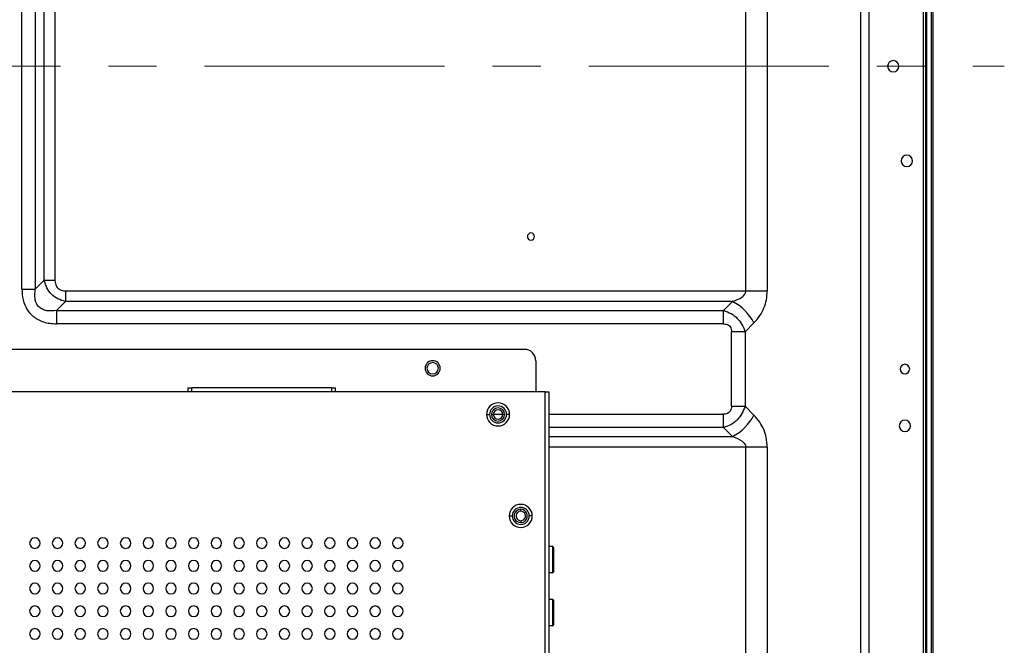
# Model space of a CAD drawing. Header units: millimetres. Extents: x 0 to 1118, y 0 to 864.
# Tile 95 of 256: x 928 to 980, y 417 to 450. Entities that reach past the tile are written whole.
import ezdxf

# ---------------------------------------------------------------- set-up
doc = ezdxf.new("R2010")
doc.units = ezdxf.units.MM
doc.linetypes.add('CENTERX2', pattern=[20.32, 12.7, -2.54, 2.54, -2.54])

msp = doc.modelspace()

# ---------------------------------------------------------------- linework, layer by layer
at = {"color": 7, "linetype": 'Continuous', "lineweight": 25}
for p, q in [((975.4932, 360.9421), (975.4932, 542.3522)), ((975.5932, 540.5322), (975.5932, 360.8378)), ((975.8932, 540.5322), (975.8932, 353.785)), ((975.9932, 353.785), (975.9932, 540.5322)), ((927.7986, 435.3828), (927.7986, 477.356)), ((928.5057, 477.3559), (928.5057, 435.3828)), ((928.9784, 435.8556), (928.9784, 476.8831)), ((966.0941, 435.2899), (966.0941, 476.966)), ((967.2255, 476.966), (967.2255, 435.2899)), ((929.5442, 459.4019), (929.5442, 435.8556)), ((928.9784, 435.8556), (928.5057, 435.3828)), ((928.9784, 435.8556), (929.5442, 435.8556)), ((927.7986, 435.3828), (928.5057, 435.3828)), ((930.1099, 435.2899), (966.0941, 435.2899)), ((930.1099, 435.2899), (930.1099, 434.7242)), ((966.0941, 435.2899), (967.2255, 435.2899)), ((929.6371, 434.2514), (930.1099, 434.7242)), ((965.3911, 434.7242), (930.1099, 434.7242)), ((965.3911, 434.7242), (964.9184, 434.2514)), ((929.6371, 434.2514), (929.6371, 433.5443)), ((929.6371, 434.2514), (964.9184, 434.2514)), ((964.9184, 433.5443), (964.9184, 434.2514)), ((964.9184, 433.5443), (929.6371, 433.5443)), ((966.0497, 433.1201), (966.5225, 433.5929)), ((966.0497, 433.1201), (965.3426, 433.1201)), ((965.3426, 429.197), (965.3426, 433.1201)), ((966.0497, 433.1201), (966.0497, 429.197)), ((954.3852, 432.1986), (873.6072, 432.1986)), ((954.9852, 431.5986), (954.9852, 429.9586)), ((955.4852, 429.9586), (869.9268, 429.9586)), ((936.5832, 430.1586), (936.5832, 429.9586)), ((936.5832, 430.1586), (936.7832, 430.1586)), ((936.7832, 429.9586), (936.7832, 430.1586)), ((944.1832, 430.1586), (936.7832, 430.1586)), ((944.1832, 430.1586), (944.1832, 429.9586)), ((944.1832, 430.1586), (944.3832, 430.1586)), ((944.3832, 429.9586), (944.3832, 430.1586)), ((955.4852, 358.4462), (955.4852, 429.9586)), ((955.4852, 429.9586), (955.6852, 429.9586)), ((955.6852, 358.4462), (955.6852, 429.9586)), ((965.3426, 429.197), (966.0497, 429.197)), ((966.5225, 428.7242), (966.0497, 429.197)), ((952.3752, 428.7586), (952.5352, 428.7586)), ((952.6352, 428.7586), (952.7352, 428.7586)), ((953.3352, 428.7586), (953.2352, 428.7586)), ((953.5952, 428.7586), (953.4352, 428.7586)), ((964.9184, 428.0657), (964.9184, 428.7728)), ((964.9184, 428.0657), (965.3911, 427.5929)), ((967.2255, 427.0272), (966.0941, 427.0272)), ((954.1852, 423.6444), (954.1852, 423.7444)), ((953.5752, 423.3944), (953.7352, 423.3944)), ((954.1852, 423.1444), (954.1852, 423.0444)), ((954.4219, 423.3824), (954.4349, 423.3824)), ((954.4219, 423.3824), (954.4219, 423.3138)), ((954.7952, 423.3944), (954.6352, 423.3944)), ((955.8618, 421.7823), (955.6852, 421.7824)), ((955.8618, 421.7823), (955.8618, 420.3842)), ((955.9218, 421.7223), (955.9218, 420.444)), ((955.8618, 420.3823), (955.6852, 420.3824)), ((955.8618, 420.3842), (955.8618, 420.3823)), ((955.9218, 420.444), (955.9218, 420.4424)), ((955.8618, 418.9823), (955.6852, 418.9824)), ((955.8618, 418.9823), (955.8618, 417.5842)), ((955.9218, 418.9223), (955.9218, 417.644)), ((955.8618, 417.5823), (955.6852, 417.5824)), ((955.8618, 417.5842), (955.8618, 417.5823)), ((955.9218, 417.644), (955.9218, 417.6424))]:
    msp.add_line(p, q, dxfattribs=at)
at = {"color": 8, "linetype": 'Continuous', "lineweight": 25}
for p, q in [((975.6532, 540.5322), (975.6532, 360.7393)), ((972.1811, 361.0778), (972.1811, 539.1794)), ((972.6054, 539.1794), (972.6054, 361.0778)), ((952.7356, 428.7728), (953.2348, 428.7728)), ((955.6852, 428.7728), (964.9184, 428.7728)), ((964.9184, 428.0657), (955.6852, 428.0657)), ((955.6852, 427.5929), (965.3911, 427.5929)), ((966.0941, 427.0272), (955.6852, 427.0272)), ((966.0941, 361.0778), (966.0941, 427.0272)), ((967.2255, 427.0272), (967.2255, 361.0778))]:
    msp.add_line(p, q, dxfattribs=at)
at = {"color": 7, "linetype": 'CENTERX2', "lineweight": 18}
msp.add_line((632.6604, 447.1586), (979.7646, 447.1586), dxfattribs=at)
at = {"color": 7, "linetype": 'Continuous', "lineweight": 25}
for centre, radius, start, end in [((973.8932, 447.1586), 0.3, 0, 180), ((973.8932, 447.1586), 0.3, 180, 0), ((974.6103, 442.1586), 0.3, 0, 180), ((974.6103, 442.1586), 0.3, 180, 0), ((954.7268, 438.1586), 0.19, 0, 180), ((954.7268, 438.1586), 0.19, 180, 0), ((964.1871, 432.3888), 2.6275, 27.27375, 62.72624), ((954.3852, 431.5986), 0.6, 0, 90), ((949.5268, 431.1986), 0.4, 0, 180), ((949.5268, 431.1986), 0.3, 0, 180), ((974.5103, 431.1586), 0.25, 0, 180), ((949.5268, 431.1986), 0.4, 180, 0), ((949.5268, 431.1986), 0.3, 180, 0), ((974.5103, 431.1586), 0.25, 180, 0), ((952.9852, 428.7586), 0.61, 0, 180), ((952.9852, 428.7586), 0.45, 0, 180), ((952.9852, 428.7586), 0.61, 180, 0), ((952.9852, 428.7586), 0.45, 180, 0), ((952.9852, 428.7586), 0.35, 0, 180), ((952.9852, 428.7586), 0.35, 180, 0), ((952.9852, 428.7586), 0.25, 0, 180), ((952.9852, 428.7586), 0.25, 180, 0), ((964.1871, 429.9283), 2.6275, 297.27362, 332.72623), ((974.5103, 428.1586), 0.3, 0, 180), ((974.5103, 428.1586), 0.3, 180, 0), ((954.1852, 423.3944), 0.61, 0, 180), ((954.1852, 423.3944), 0.45, 0, 180), ((954.1852, 423.3944), 0.35, 134.80144, 270), ((954.1852, 423.3944), 0.25, 134.80144, 270), ((954.1852, 423.3944), 0.35, 90, 134.80144), ((954.1852, 423.3944), 0.25, 90, 134.80144), ((954.1852, 423.3944), 0.35, 314.80144, 90), ((954.1852, 423.3944), 0.25, 314.80144, 90), ((954.1852, 423.3944), 0.61, 180, 0), ((954.1852, 423.3944), 0.45, 180, 0), ((954.1852, 423.3944), 0.25, 270, 314.80144), ((954.1852, 423.3944), 0.35, 270, 314.80144), ((928.4852, 421.9586), 0.28, 0, 180), ((928.4852, 421.9586), 0.28, 180, 0), ((929.6852, 421.9586), 0.28, 0, 180), ((929.6852, 421.9586), 0.28, 180, 0), ((930.8852, 421.9586), 0.28, 0, 180), ((930.8852, 421.9586), 0.28, 180, 0), ((932.0852, 421.9586), 0.28, 0, 180), ((932.0852, 421.9586), 0.28, 180, 0), ((933.2852, 421.9586), 0.28, 0, 180), ((933.2852, 421.9586), 0.28, 180, 0), ((934.4852, 421.9586), 0.28, 0, 180), ((934.4852, 421.9586), 0.28, 180, 0), ((935.6852, 421.9586), 0.28, 0, 180), ((935.6852, 421.9586), 0.28, 180, 0), ((936.8852, 421.9586), 0.28, 0, 180), ((936.8852, 421.9586), 0.28, 180, 0), ((938.0852, 421.9586), 0.28, 0, 180), ((938.0852, 421.9586), 0.28, 180, 0), ((939.2852, 421.9586), 0.28, 0, 180), ((939.2852, 421.9586), 0.28, 180, 0), ((940.4852, 421.9586), 0.28, 0, 180), ((940.4852, 421.9586), 0.28, 180, 0), ((941.6852, 421.9586), 0.28, 0, 180), ((941.6852, 421.9586), 0.28, 180, 0), ((942.8852, 421.9586), 0.28, 0, 180), ((942.8852, 421.9586), 0.28, 180, 0), ((944.0852, 421.9586), 0.28, 0, 180), ((944.0852, 421.9586), 0.28, 180, 0), ((945.2852, 421.9586), 0.28, 0, 180), ((945.2852, 421.9586), 0.28, 180, 0), ((946.4852, 421.9586), 0.28, 0, 180), ((946.4852, 421.9586), 0.28, 180, 0), ((947.6852, 421.9586), 0.28, 0, 180), ((947.6852, 421.9586), 0.28, 180, 0), ((955.8618, 421.7223), 0.06, 359.99882, 89.99898), ((928.4852, 420.7586), 0.28, 0, 180), ((929.6852, 420.7586), 0.28, 0, 180), ((930.8852, 420.7586), 0.28, 0, 180), ((932.0852, 420.7586), 0.28, 0, 180), ((933.2852, 420.7586), 0.28, 0, 180), ((934.4852, 420.7586), 0.28, 0, 180), ((935.6852, 420.7586), 0.28, 0, 180), ((936.8852, 420.7586), 0.28, 0, 180), ((938.0852, 420.7586), 0.28, 0, 180), ((939.2852, 420.7586), 0.28, 0, 180), ((940.4852, 420.7586), 0.28, 0, 180), ((941.6852, 420.7586), 0.28, 0, 180), ((942.8852, 420.7586), 0.28, 0, 180), ((944.0852, 420.7586), 0.28, 0, 180), ((945.2852, 420.7586), 0.28, 0, 180), ((946.4852, 420.7586), 0.28, 0, 180), ((947.6852, 420.7586), 0.28, 0, 180), ((928.4852, 420.7586), 0.28, 180, 0), ((929.6852, 420.7586), 0.28, 180, 0), ((930.8852, 420.7586), 0.28, 180, 0), ((932.0852, 420.7586), 0.28, 180, 0), ((933.2852, 420.7586), 0.28, 180, 0), ((934.4852, 420.7586), 0.28, 180, 0), ((935.6852, 420.7586), 0.28, 180, 0), ((936.8852, 420.7586), 0.28, 180, 0), ((938.0852, 420.7586), 0.28, 180, 0), ((939.2852, 420.7586), 0.28, 180, 0), ((940.4852, 420.7586), 0.28, 180, 0), ((941.6852, 420.7586), 0.28, 180, 0), ((942.8852, 420.7586), 0.28, 180, 0), ((944.0852, 420.7586), 0.28, 180, 0), ((945.2852, 420.7586), 0.28, 180, 0), ((946.4852, 420.7586), 0.28, 180, 0), ((947.6852, 420.7586), 0.28, 180, 0), ((955.8619, 420.4441), 0.0599, 269.92443, 359.92439), ((955.8618, 420.4423), 0.06, 269.99898, 359.99898), ((928.4852, 419.5586), 0.28, 0, 180), ((929.6852, 419.5586), 0.28, 0, 180), ((930.8852, 419.5586), 0.28, 0, 180), ((932.0852, 419.5586), 0.28, 0, 180), ((933.2852, 419.5586), 0.28, 0, 180), ((934.4852, 419.5586), 0.28, 0, 180), ((935.6852, 419.5586), 0.28, 0, 180), ((936.8852, 419.5586), 0.28, 0, 180), ((938.0852, 419.5586), 0.28, 0, 180), ((939.2852, 419.5586), 0.28, 0, 180), ((940.4852, 419.5586), 0.28, 0, 180), ((941.6852, 419.5586), 0.28, 0, 180), ((942.8852, 419.5586), 0.28, 0, 180), ((944.0852, 419.5586), 0.28, 0, 180), ((945.2852, 419.5586), 0.28, 0, 180), ((946.4852, 419.5586), 0.28, 0, 180), ((947.6852, 419.5586), 0.28, 0, 180), ((928.4852, 419.5586), 0.28, 180, 0), ((929.6852, 419.5586), 0.28, 180, 0), ((930.8852, 419.5586), 0.28, 180, 0), ((932.0852, 419.5586), 0.28, 180, 0), ((933.2852, 419.5586), 0.28, 180, 0), ((934.4852, 419.5586), 0.28, 180, 0), ((935.6852, 419.5586), 0.28, 180, 0), ((936.8852, 419.5586), 0.28, 180, 0), ((938.0852, 419.5586), 0.28, 180, 0), ((939.2852, 419.5586), 0.28, 180, 0), ((940.4852, 419.5586), 0.28, 180, 0), ((941.6852, 419.5586), 0.28, 180, 0), ((942.8852, 419.5586), 0.28, 180, 0), ((944.0852, 419.5586), 0.28, 180, 0), ((945.2852, 419.5586), 0.28, 180, 0), ((946.4852, 419.5586), 0.28, 180, 0), ((947.6852, 419.5586), 0.28, 180, 0), ((955.8618, 418.9223), 0.06, 359.99882, 89.99898), ((928.4852, 418.3586), 0.28, 0, 180), ((928.4852, 418.3586), 0.28, 180, 0), ((929.6852, 418.3586), 0.28, 0, 180), ((929.6852, 418.3586), 0.28, 180, 0), ((930.8852, 418.3586), 0.28, 0, 180), ((930.8852, 418.3586), 0.28, 180, 0), ((932.0852, 418.3586), 0.28, 0, 180), ((932.0852, 418.3586), 0.28, 180, 0), ((933.2852, 418.3586), 0.28, 0, 180), ((933.2852, 418.3586), 0.28, 180, 0), ((934.4852, 418.3586), 0.28, 0, 180), ((934.4852, 418.3586), 0.28, 180, 0), ((935.6852, 418.3586), 0.28, 0, 180), ((935.6852, 418.3586), 0.28, 180, 0), ((936.8852, 418.3586), 0.28, 0, 180), ((936.8852, 418.3586), 0.28, 180, 0), ((938.0852, 418.3586), 0.28, 0, 180), ((938.0852, 418.3586), 0.28, 180, 0), ((939.2852, 418.3586), 0.28, 0, 180), ((939.2852, 418.3586), 0.28, 180, 0), ((940.4852, 418.3586), 0.28, 0, 180), ((940.4852, 418.3586), 0.28, 180, 0), ((941.6852, 418.3586), 0.28, 0, 180), ((941.6852, 418.3586), 0.28, 180, 0), ((942.8852, 418.3586), 0.28, 0, 180), ((942.8852, 418.3586), 0.28, 180, 0), ((944.0852, 418.3586), 0.28, 0, 180), ((944.0852, 418.3586), 0.28, 180, 0), ((945.2852, 418.3586), 0.28, 0, 180), ((945.2852, 418.3586), 0.28, 180, 0), ((946.4852, 418.3586), 0.28, 0, 180), ((946.4852, 418.3586), 0.28, 180, 0), ((947.6852, 418.3586), 0.28, 0, 180), ((947.6852, 418.3586), 0.28, 180, 0), ((928.4852, 417.1586), 0.28, 0, 180), ((929.6852, 417.1586), 0.28, 0, 180), ((930.8852, 417.1586), 0.28, 0, 180), ((932.0852, 417.1586), 0.28, 0, 180), ((933.2852, 417.1586), 0.28, 0, 180), ((934.4852, 417.1586), 0.28, 0, 180), ((935.6852, 417.1586), 0.28, 0, 180), ((936.8852, 417.1586), 0.28, 0, 180), ((938.0852, 417.1586), 0.28, 0, 180), ((939.2852, 417.1586), 0.28, 0, 180), ((940.4852, 417.1586), 0.28, 0, 180), ((941.6852, 417.1586), 0.28, 0, 180), ((942.8852, 417.1586), 0.28, 0, 180), ((944.0852, 417.1586), 0.28, 0, 180), ((945.2852, 417.1586), 0.28, 0, 180), ((946.4852, 417.1586), 0.28, 0, 180), ((947.6852, 417.1586), 0.28, 0, 180), ((955.8618, 417.6441), 0.0599, 269.92443, 359.92439), ((955.8618, 417.6423), 0.06, 269.99898, 359.99898), ((928.4852, 417.1586), 0.28, 180, 0), ((929.6852, 417.1586), 0.28, 180, 0), ((930.8852, 417.1586), 0.28, 180, 0), ((932.0852, 417.1586), 0.28, 180, 0), ((933.2852, 417.1586), 0.28, 180, 0), ((934.4852, 417.1586), 0.28, 180, 0), ((935.6852, 417.1586), 0.28, 180, 0), ((936.8852, 417.1586), 0.28, 180, 0), ((938.0852, 417.1586), 0.28, 180, 0), ((939.2852, 417.1586), 0.28, 180, 0), ((940.4852, 417.1586), 0.28, 180, 0), ((941.6852, 417.1586), 0.28, 180, 0), ((942.8852, 417.1586), 0.28, 180, 0), ((944.0852, 417.1586), 0.28, 180, 0), ((945.2852, 417.1586), 0.28, 180, 0), ((946.4852, 417.1586), 0.28, 180, 0), ((947.6852, 417.1586), 0.28, 180, 0)]:
    msp.add_arc(centre, radius, start, end, dxfattribs=at)
for points, knots in [([(930.1099, 434.7242), (929.9693, 434.7644), (929.6966, 434.8422), (929.353, 435.1031), (929.0946, 435.4462), (929.0179, 435.7167), (928.9784, 435.8556)], [0, 0, 0, 0, 0.2588601, 0.5020854, 0.7442669, 1, 1, 1, 1]), ([(929.5442, 435.8556), (929.5512, 435.772), (929.5613, 435.6517), (929.6339, 435.5123), (929.7048, 435.43), (929.791, 435.3662), (929.9233, 435.3023), (930.0344, 435.2949), (930.1099, 435.2899)], [0, 0, 0, 0, 0.27556548, 0.39610115, 0.51657013, 0.63425272, 0.75130191, 1, 1, 1, 1]), ([(927.7986, 435.3828), (927.8101, 435.1898), (927.8321, 434.8203), (928.0397, 434.314), (928.4024, 433.8913), (928.9562, 433.5935), (929.3997, 433.5615), (929.6371, 433.5443)], [0, 0, 0, 0, 0.19690919, 0.37695235, 0.54881155, 0.7585053, 1, 1, 1, 1]), ([(929.6371, 434.2514), (929.4635, 434.232), (929.2075, 434.2033), (928.885, 434.3004), (928.6897, 434.4356), (928.5546, 434.6309), (928.4576, 434.9534), (928.4863, 435.2092), (928.5057, 435.3828)], [0, 0, 0, 0, 0.2626133, 0.387053, 0.500052, 0.6130379, 0.7374547, 1, 1, 1, 1]), ([(965.3911, 434.7242), (965.5632, 434.7883), (965.8032, 434.8776), (966.0197, 435.0774), (966.085, 435.1988), (966.0911, 435.2606), (966.0941, 435.2899)], [0, 0, 0, 0, 0.5820519, 0.8117914, 0.9104529, 1, 1, 1, 1]), ([(966.5225, 433.5929), (966.6321, 433.7187), (966.8339, 433.9504), (967.0602, 434.3674), (967.1952, 434.817), (967.2153, 435.1306), (967.2255, 435.2899)], [0, 0, 0, 0, 0.2927049, 0.5392006, 0.7658133, 1, 1, 1, 1]), ([(964.9184, 434.2514), (965.0528, 434.2049), (965.3154, 434.1139), (965.6504, 433.8496), (965.9134, 433.5149), (966.0036, 433.2536), (966.0497, 433.1201)], [0, 0, 0, 0, 0.25669, 0.5012653, 0.7451801, 1, 1, 1, 1]), ([(964.9184, 433.5443), (964.9663, 433.5407), (965.0562, 433.534), (965.1778, 433.4804), (965.271, 433.3896), (965.3354, 433.2659), (965.3402, 433.1696), (965.3426, 433.1201)], [0, 0, 0, 0, 0.2122928, 0.3983165, 0.5762904, 0.7817502, 1, 1, 1, 1]), ([(966.0497, 429.197), (966.0035, 429.0633), (965.9131, 428.8016), (965.6497, 428.4669), (965.3147, 428.2029), (965.0525, 428.1121), (964.9184, 428.0657)], [0, 0, 0, 0, 0.2553196, 0.499421, 0.7437908, 1, 1, 1, 1]), ([(965.3426, 429.197), (965.339, 429.1491), (965.3323, 429.0592), (965.2787, 428.9376), (965.188, 428.8444), (965.0642, 428.7801), (964.9679, 428.7752), (964.9184, 428.7728)], [0, 0, 0, 0, 0.2122779, 0.3982815, 0.5762294, 0.7816959, 1, 1, 1, 1]), ([(967.2255, 427.0272), (967.2131, 427.1981), (967.1896, 427.523), (967.0507, 427.9775), (966.8228, 428.3774), (966.6282, 428.6022), (966.5225, 428.7242)], [0, 0, 0, 0, 0.251545, 0.4781538, 0.7167316, 1, 1, 1, 1]), ([(965.3911, 427.5929), (965.5694, 427.5267), (965.8134, 427.4362), (966.0267, 427.2299), (966.0864, 427.1128), (966.0916, 427.0549), (966.0941, 427.0272)], [0, 0, 0, 0, 0.60153714, 0.82337543, 0.91564742, 1, 1, 1, 1])]:
    msp.add_open_spline(points, degree=3, knots=knots, dxfattribs=at)

doc.saveas('drawing.dxf')
